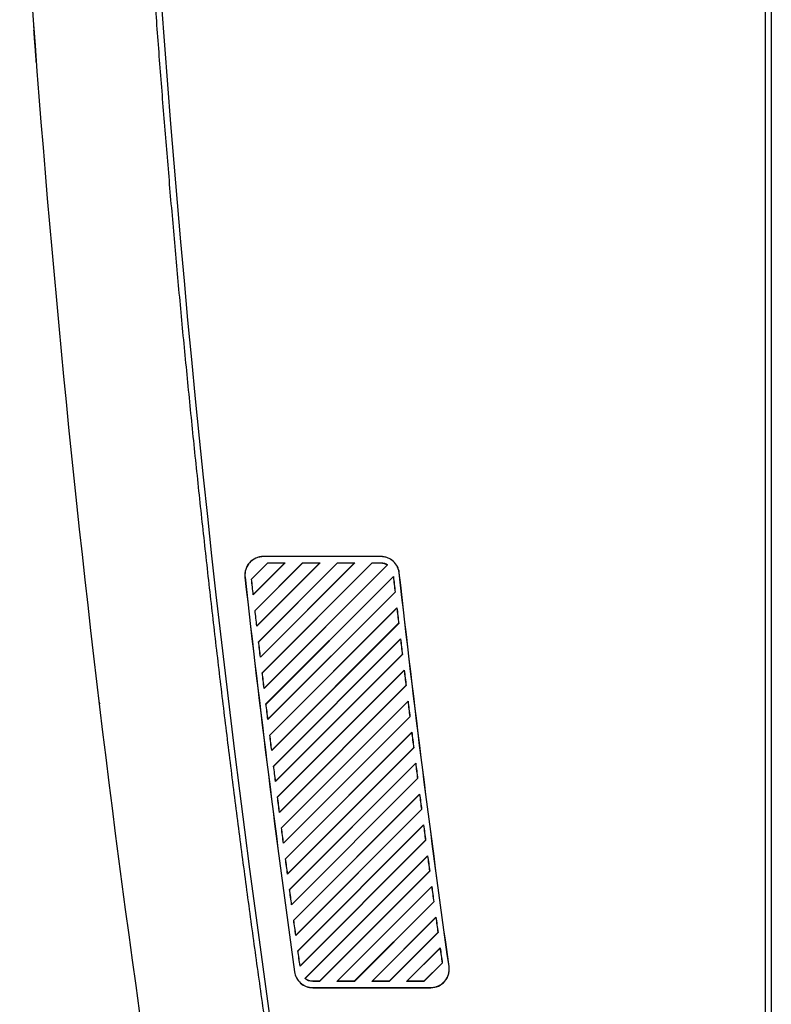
# Model space of a CAD drawing. Header units: millimetres. Extents: x 82 to 1002, y -172 to 1064.
# Tile 114 of 159: x 815 to 876, y 318 to 398. Entities that reach past the tile are written whole.
import ezdxf

# ---------------------------------------------------------------- set-up
doc = ezdxf.new("R2010")
doc.units = ezdxf.units.MM

msp = doc.modelspace()

# ---------------------------------------------------------------- linework, layer by layer
at = {"color": 7, "linetype": 'Continuous', "lineweight": 25}
for p, q in [((876.4, 606.778), (876.4, 282.278)), ((875.9, 456.528), (875.9, 281.787)), ((816.438, 397.857), (816.5, 397.014)), ((844.691, 354.278), (835.132, 354.278)), ((835.132, 354.27), (835.132, 354.278)), ((844.691, 354.27), (835.132, 354.27)), ((844.691, 354.27), (844.691, 354.278)), ((835.5, 353.77), (834.173, 352.442)), ((835.503, 353.762), (834.18, 352.44)), ((834.316, 351.171), (836.914, 353.77)), ((834.321, 351.188), (836.894, 353.761)), ((838.328, 353.77), (834.46, 349.901)), ((838.331, 353.761), (834.468, 349.899)), ((834.605, 348.633), (839.742, 353.77)), ((834.611, 348.649), (839.72, 353.76)), ((841.156, 353.77), (834.752, 347.365)), ((841.16, 353.76), (834.76, 347.362)), ((834.9, 346.099), (842.57, 353.77)), ((834.906, 346.116), (842.545, 353.76)), ((843.984, 353.77), (835.049, 344.834)), ((843.988, 353.759), (835.057, 344.831)), ((835.2, 343.57), (845.234, 353.606)), ((835.206, 343.587), (845.217, 353.605)), ((835.5, 353.77), (836.914, 353.77)), ((835.5, 353.77), (835.503, 353.762)), ((835.503, 353.762), (836.894, 353.761)), ((836.894, 353.761), (836.914, 353.77)), ((838.328, 353.77), (839.742, 353.77)), ((838.328, 353.77), (838.331, 353.761)), ((838.331, 353.761), (839.72, 353.76)), ((839.72, 353.76), (839.742, 353.77)), ((841.156, 353.77), (842.57, 353.77)), ((841.156, 353.77), (841.16, 353.76)), ((841.16, 353.76), (842.545, 353.76)), ((842.545, 353.76), (842.57, 353.77)), ((843.984, 353.77), (844.691, 353.77)), ((843.984, 353.77), (843.988, 353.759)), ((843.988, 353.759), (844.691, 353.759)), ((844.691, 353.759), (844.691, 353.77)), ((833.651, 352.613), (833.642, 352.612)), ((845.701, 352.659), (835.351, 342.308)), ((845.693, 352.635), (835.36, 342.305)), ((845.701, 352.659), (845.693, 352.635)), ((846.172, 352.945), (846.181, 352.946)), ((834.18, 352.44), (834.173, 352.442)), ((834.316, 351.171), (834.321, 351.188)), ((835.504, 341.046), (845.845, 351.389)), ((835.51, 341.063), (845.834, 351.393)), ((845.834, 351.393), (845.845, 351.389)), ((845.991, 350.12), (835.658, 339.786)), ((845.982, 350.096), (835.667, 339.783)), ((845.991, 350.12), (845.982, 350.096)), ((834.468, 349.899), (834.46, 349.901)), ((834.605, 348.633), (834.611, 348.649)), ((835.814, 338.527), (846.137, 348.853)), ((835.82, 338.545), (846.126, 348.857)), ((846.126, 348.857), (846.137, 348.853)), ((834.76, 347.362), (834.752, 347.365)), ((846.285, 347.586), (835.97, 337.27)), ((846.277, 347.562), (835.979, 337.267)), ((846.285, 347.586), (846.277, 347.562)), ((834.9, 346.099), (834.906, 346.116)), ((836.128, 336.013), (846.434, 346.321)), ((836.134, 336.031), (846.423, 346.325)), ((846.423, 346.325), (846.434, 346.321)), ((835.057, 344.831), (835.049, 344.834)), ((846.585, 345.057), (836.287, 334.758)), ((846.576, 345.033), (836.296, 334.755)), ((846.585, 345.057), (846.576, 345.033)), ((836.447, 333.504), (846.736, 343.795)), ((836.453, 333.522), (846.724, 343.799)), ((846.724, 343.799), (846.736, 343.795)), ((835.2, 343.57), (835.206, 343.587)), ((835.36, 342.305), (835.351, 342.308)), ((846.889, 342.533), (836.609, 332.251)), ((846.88, 342.509), (836.617, 332.248)), ((846.889, 342.533), (846.88, 342.509)), ((835.504, 341.046), (835.51, 341.063)), ((836.771, 331), (847.043, 341.273)), ((836.777, 331.017), (847.031, 341.277)), ((847.031, 341.277), (847.043, 341.273)), ((835.667, 339.783), (835.658, 339.786)), ((847.198, 340.014), (836.935, 329.749)), ((847.19, 339.989), (836.944, 329.746)), ((847.198, 340.014), (847.19, 339.989)), ((835.814, 338.527), (835.82, 338.545)), ((837.1, 328.5), (847.355, 338.756)), ((837.106, 328.518), (847.343, 338.76)), ((847.343, 338.76), (847.355, 338.756)), ((847.512, 337.5), (837.266, 327.252)), ((847.504, 337.475), (837.275, 327.249)), ((847.512, 337.5), (847.504, 337.475)), ((835.979, 337.267), (835.97, 337.27)), ((836.128, 336.013), (836.134, 336.031)), ((837.433, 326.005), (847.671, 336.245)), ((837.439, 326.023), (847.659, 336.249)), ((847.659, 336.249), (847.671, 336.245)), ((847.831, 334.991), (837.602, 324.759)), ((847.823, 334.966), (837.611, 324.756)), ((847.831, 334.991), (847.823, 334.966)), ((836.296, 334.755), (836.287, 334.758)), ((836.447, 333.504), (836.453, 333.522)), ((837.772, 323.515), (847.993, 333.738)), ((837.778, 323.533), (847.98, 333.742)), ((847.98, 333.742), (847.993, 333.738)), ((836.617, 332.248), (836.609, 332.251)), ((848.155, 332.486), (837.942, 322.272)), ((848.147, 332.461), (837.952, 322.269)), ((848.155, 332.486), (848.147, 332.461)), ((836.771, 331), (836.777, 331.017)), ((838.114, 321.029), (848.319, 331.236)), ((838.121, 321.048), (848.307, 331.24)), ((848.307, 331.24), (848.319, 331.236)), ((836.944, 329.746), (836.935, 329.749)), ((848.484, 329.986), (838.516, 320.017)), ((848.475, 329.961), (838.529, 320.017)), ((848.484, 329.986), (848.475, 329.961)), ((837.1, 328.5), (837.106, 328.518)), ((839.696, 319.796), (848.638, 328.743)), ((839.7, 319.787), (848.65, 328.738)), ((848.638, 328.743), (848.65, 328.738)), ((837.275, 327.249), (837.266, 327.252)), ((848.818, 327.492), (841.114, 319.787)), ((848.809, 327.466), (841.137, 319.797)), ((848.818, 327.492), (848.809, 327.466)), ((842.524, 319.797), (848.974, 326.25)), ((842.528, 319.787), (848.986, 326.246)), ((848.974, 326.25), (848.986, 326.246)), ((837.433, 326.005), (837.439, 326.023)), ((837.611, 324.756), (837.602, 324.759)), ((849.156, 325.002), (843.942, 319.787)), ((849.147, 324.976), (843.967, 319.797)), ((849.156, 325.002), (849.147, 324.976)), ((845.352, 319.798), (849.314, 323.763)), ((845.356, 319.787), (849.327, 323.758)), ((849.314, 323.763), (849.327, 323.758)), ((837.772, 323.515), (837.778, 323.533)), ((837.952, 322.269), (837.942, 322.272)), ((849.499, 322.516), (846.77, 319.787)), ((849.49, 322.49), (846.797, 319.798)), ((849.499, 322.516), (849.49, 322.49)), ((837.673, 320.572), (837.665, 320.571)), ((838.114, 321.029), (838.121, 321.048)), ((848.179, 319.799), (849.659, 321.28)), ((848.184, 319.787), (849.672, 321.275)), ((849.659, 321.28), (849.672, 321.275)), ((850.218, 320.986), (850.227, 320.987)), ((838.529, 320.017), (838.516, 320.017)), ((839.15, 319.796), (839.15, 319.787)), ((839.696, 319.796), (839.15, 319.796)), ((839.7, 319.787), (839.15, 319.787)), ((839.7, 319.787), (839.696, 319.796)), ((841.137, 319.797), (841.114, 319.787)), ((842.528, 319.787), (841.114, 319.787)), ((842.524, 319.797), (841.137, 319.797)), ((842.528, 319.787), (842.524, 319.797)), ((843.967, 319.797), (843.942, 319.787)), ((845.356, 319.787), (843.942, 319.787)), ((845.352, 319.798), (843.967, 319.797)), ((845.356, 319.787), (845.352, 319.798)), ((846.797, 319.798), (846.77, 319.787)), ((848.184, 319.787), (846.77, 319.787)), ((848.179, 319.799), (846.797, 319.798)), ((848.184, 319.787), (848.179, 319.799)), ((839.15, 319.287), (839.15, 319.278)), ((839.15, 319.287), (848.741, 319.287)), ((839.15, 319.278), (848.741, 319.278)), ((848.741, 319.287), (848.741, 319.278))]:
    msp.add_line(p, q, dxfattribs=at)
for centre, radius, start, end in [((2013.298, 484.45), 1189.5, 179.183493, 189.057041), ((822.27, 342.6), 0.5, 186.87718, 213.00532)]:
    msp.add_arc(centre, radius, start, end, dxfattribs=at)
for points in [[(815.343, 414.384), (817.962, 370.207), (823.027, 326.174), (830.508, 282.556)], [(844.691, 353.77), (844.879, 353.77), (845.072, 353.712), (845.234, 353.606)], [(845.217, 353.605), (845.223, 353.605), (845.229, 353.606), (845.234, 353.606)], [(833.642, 352.612), (834.838, 341.914), (836.179, 331.232), (837.665, 320.571)], [(833.651, 352.613), (834.846, 341.915), (836.187, 331.234), (837.673, 320.572)], [(845.693, 352.635), (845.74, 352.221), (845.787, 351.807), (845.834, 351.393)], [(845.701, 352.659), (845.749, 352.236), (845.797, 351.812), (845.845, 351.389)], [(850.218, 320.986), (848.723, 331.62), (847.375, 342.274), (846.172, 352.945)], [(850.227, 320.987), (848.732, 331.621), (847.383, 342.275), (846.181, 352.946)], [(834.316, 351.171), (834.268, 351.595), (834.22, 352.019), (834.173, 352.442)], [(834.321, 351.188), (834.274, 351.605), (834.227, 352.022), (834.18, 352.44)], [(845.982, 350.096), (846.03, 349.683), (846.078, 349.27), (846.126, 348.857)], [(845.991, 350.12), (846.039, 349.698), (846.088, 349.275), (846.137, 348.853)], [(834.605, 348.633), (834.557, 349.055), (834.508, 349.478), (834.46, 349.901)], [(834.611, 348.649), (834.563, 349.066), (834.515, 349.482), (834.468, 349.899)], [(834.9, 346.099), (834.851, 346.521), (834.801, 346.943), (834.752, 347.365)], [(834.906, 346.116), (834.857, 346.531), (834.809, 346.947), (834.76, 347.362)], [(846.277, 347.562), (846.325, 347.15), (846.374, 346.737), (846.423, 346.325)], [(846.285, 347.586), (846.335, 347.164), (846.384, 346.743), (846.434, 346.321)], [(835.2, 343.57), (835.149, 343.991), (835.099, 344.413), (835.049, 344.834)], [(835.206, 343.587), (835.156, 344.002), (835.107, 344.416), (835.057, 344.831)], [(846.576, 345.033), (846.625, 344.621), (846.675, 344.21), (846.724, 343.799)], [(846.585, 345.057), (846.635, 344.636), (846.685, 344.215), (846.736, 343.795)], [(835.504, 341.046), (835.453, 341.467), (835.402, 341.887), (835.351, 342.308)], [(835.51, 341.063), (835.46, 341.477), (835.41, 341.891), (835.36, 342.305)], [(846.88, 342.509), (846.93, 342.098), (846.981, 341.688), (847.031, 341.277)], [(846.889, 342.533), (846.94, 342.113), (846.991, 341.693), (847.043, 341.273)], [(835.814, 338.527), (835.762, 338.947), (835.71, 339.367), (835.658, 339.786)], [(835.82, 338.545), (835.768, 338.957), (835.718, 339.37), (835.667, 339.783)], [(847.19, 339.989), (847.24, 339.58), (847.291, 339.17), (847.343, 338.76)], [(847.198, 340.014), (847.25, 339.595), (847.302, 339.176), (847.355, 338.756)], [(847.504, 337.475), (847.555, 337.066), (847.607, 336.657), (847.659, 336.249)], [(847.512, 337.5), (847.565, 337.081), (847.618, 336.663), (847.671, 336.245)], [(836.128, 336.013), (836.075, 336.432), (836.023, 336.851), (835.97, 337.27)], [(836.134, 336.031), (836.082, 336.443), (836.03, 336.855), (835.979, 337.267)], [(847.823, 334.966), (847.875, 334.558), (847.928, 334.15), (847.98, 333.742)], [(847.831, 334.991), (847.885, 334.573), (847.939, 334.155), (847.993, 333.738)], [(836.447, 333.504), (836.394, 333.922), (836.34, 334.34), (836.287, 334.758)], [(836.453, 333.522), (836.4, 333.933), (836.348, 334.344), (836.296, 334.755)], [(836.771, 331), (836.717, 331.417), (836.663, 331.834), (836.609, 332.251)], [(836.777, 331.017), (836.724, 331.428), (836.67, 331.838), (836.617, 332.248)], [(848.147, 332.461), (848.2, 332.054), (848.253, 331.647), (848.307, 331.24)], [(848.155, 332.486), (848.21, 332.069), (848.264, 331.652), (848.319, 331.236)], [(837.1, 328.5), (837.045, 328.916), (836.99, 329.333), (836.935, 329.749)], [(837.106, 328.518), (837.052, 328.927), (836.998, 329.337), (836.944, 329.746)], [(848.475, 329.961), (848.529, 329.555), (848.583, 329.149), (848.638, 328.743)], [(848.484, 329.986), (848.539, 329.57), (848.595, 329.154), (848.65, 328.738)], [(837.433, 326.005), (837.377, 326.421), (837.322, 326.836), (837.266, 327.252)], [(837.439, 326.023), (837.384, 326.432), (837.33, 326.84), (837.275, 327.249)], [(848.809, 327.466), (848.864, 327.061), (848.918, 326.656), (848.974, 326.25)], [(848.818, 327.492), (848.874, 327.076), (848.93, 326.661), (848.986, 326.246)], [(837.772, 323.515), (837.715, 323.93), (837.658, 324.345), (837.602, 324.759)], [(837.778, 323.533), (837.722, 323.941), (837.666, 324.349), (837.611, 324.756)], [(849.147, 324.976), (849.203, 324.571), (849.258, 324.167), (849.314, 323.763)], [(849.156, 325.002), (849.213, 324.587), (849.27, 324.173), (849.327, 323.758)], [(838.114, 321.029), (838.057, 321.444), (838, 321.858), (837.942, 322.272)], [(838.121, 321.048), (838.064, 321.455), (838.008, 321.862), (837.952, 322.269)], [(849.49, 322.49), (849.547, 322.087), (849.603, 321.683), (849.659, 321.28)], [(849.499, 322.516), (849.557, 322.103), (849.614, 321.689), (849.672, 321.275)], [(839.15, 319.787), (838.926, 319.787), (838.693, 319.869), (838.516, 320.017)]]:
    msp.add_open_spline(points, degree=3, dxfattribs=at)
for points, knots in [([(838.287, 296.759), (838.153, 297.595), (837.886, 299.266), (837.492, 301.773), (837.103, 304.281), (836.719, 306.789), (836.341, 309.298), (835.968, 311.808), (835.601, 314.319), (835.239, 316.829), (834.882, 319.341), (834.531, 321.853), (834.185, 324.366), (833.845, 326.879), (833.51, 329.392), (833.18, 331.906), (832.855, 334.421), (832.536, 336.936), (832.223, 339.452), (831.915, 341.968), (831.612, 344.485), (831.314, 347.001), (831.022, 349.519), (830.736, 352.037), (830.454, 354.555), (830.179, 357.074), (829.908, 359.593), (829.643, 362.112), (829.383, 364.632), (829.129, 367.152), (828.88, 369.672), (828.636, 372.193), (828.398, 374.714), (828.165, 377.236), (827.938, 379.757), (827.716, 382.279), (827.499, 384.802), (827.288, 387.324), (827.082, 389.847), (826.881, 392.37), (826.686, 394.893), (826.496, 397.416), (826.312, 399.94), (826.133, 402.464), (825.959, 404.988), (825.791, 407.512), (825.628, 410.036), (825.524, 411.719), (825.472, 412.561)], [0, 0, 0, 0, 0.021777, 0.043553, 0.065327, 0.087099, 0.10887, 0.130638, 0.152406, 0.174171, 0.195935, 0.217697, 0.239457, 0.261216, 0.282973, 0.304728, 0.326482, 0.348233, 0.369984, 0.391732, 0.413479, 0.435224, 0.456967, 0.478709, 0.500449, 0.522187, 0.543924, 0.565659, 0.587392, 0.609123, 0.630853, 0.652581, 0.674308, 0.696032, 0.717755, 0.739477, 0.761196, 0.782914, 0.80463, 0.826345, 0.848058, 0.869769, 0.891478, 0.913186, 0.934892, 0.956596, 0.978299, 1, 1, 1, 1]), ([(816.694, 394.417), (816.694, 394.417), (816.693, 394.434), (816.689, 394.483), (816.688, 394.503), (816.684, 394.552), (816.682, 394.58), (816.675, 394.677), (816.669, 394.756), (816.654, 394.942), (816.646, 395.051), (816.628, 395.289), (816.619, 395.419), (816.597, 395.7), (816.586, 395.852), (816.563, 396.165), (816.551, 396.328), (816.525, 396.666), (816.513, 396.839), (816.5, 397.014)], [0, 0, 0, 0, 0.125, 0.125, 0.1875, 0.1875, 0.25, 0.25, 0.375, 0.375, 0.5, 0.5, 0.625, 0.625, 0.75, 0.75, 0.875, 0.875, 1, 1, 1, 1]), ([(835.132, 354.278), (834.922, 354.278), (834.712, 354.233), (834.328, 354.062), (834.155, 353.935), (833.874, 353.622), (833.768, 353.435), (833.64, 353.034), (833.619, 352.821), (833.642, 352.612)], [4.712389, 4.712389, 4.712389, 4.712389, 5.132917, 5.132917, 5.553445, 5.553445, 5.973972, 5.973972, 6.3945, 6.3945, 6.3945, 6.3945]), ([(835.132, 354.27), (835.027, 354.27), (834.923, 354.258), (834.72, 354.215), (834.619, 354.182), (834.428, 354.097), (834.338, 354.045), (834.169, 353.921), (834.09, 353.85), (833.952, 353.695), (833.89, 353.609), (833.786, 353.427), (833.744, 353.332), (833.68, 353.133), (833.659, 353.029), (833.638, 352.822), (833.639, 352.717), (833.651, 352.613)], [0, 0, 0, 0, 0.125, 0.125, 0.25, 0.25, 0.375, 0.375, 0.5, 0.5, 0.625, 0.625, 0.75, 0.75, 0.875, 0.875, 1, 1, 1, 1]), ([(846.181, 352.946), (846.161, 353.127), (846.107, 353.305), (845.939, 353.629), (845.826, 353.775), (845.554, 354.018), (845.396, 354.115), (845.055, 354.245), (844.873, 354.278), (844.691, 354.278)], [3.253811, 3.253811, 3.253811, 3.253811, 3.618455, 3.618455, 3.9831, 3.9831, 4.347744, 4.347744, 4.712389, 4.712389, 4.712389, 4.712389]), ([(846.172, 352.945), (846.162, 353.036), (846.144, 353.125), (846.091, 353.297), (846.057, 353.382), (845.973, 353.544), (845.925, 353.62), (845.814, 353.762), (845.752, 353.83), (845.617, 353.951), (845.544, 354.004), (845.39, 354.098), (845.307, 354.139), (845.138, 354.204), (845.052, 354.228), (844.874, 354.261), (844.782, 354.27), (844.691, 354.27)], [0, 0, 0, 0, 0.125, 0.125, 0.25, 0.25, 0.375, 0.375, 0.5, 0.5, 0.625, 0.625, 0.75, 0.75, 0.875, 0.875, 1, 1, 1, 1]), ([(844.691, 353.759), (844.784, 353.759), (844.875, 353.745), (845.053, 353.693), (845.138, 353.654), (845.217, 353.605)], [0, 0, 0, 0, 0.5, 0.5, 1, 1, 1, 1]), ([(837.665, 320.571), (837.689, 320.394), (837.746, 320.221), (837.917, 319.906), (838.031, 319.764), (838.301, 319.529), (838.457, 319.436), (838.792, 319.311), (838.971, 319.278), (839.15, 319.278)], [0.138525, 0.138525, 0.138525, 0.138525, 0.496593, 0.496593, 0.854661, 0.854661, 1.212728, 1.212728, 1.570796, 1.570796, 1.570796, 1.570796]), ([(837.673, 320.572), (837.698, 320.394), (837.754, 320.225), (837.882, 319.989), (837.931, 319.915), (838.042, 319.777), (838.104, 319.712), (838.239, 319.595), (838.31, 319.543), (838.463, 319.452), (838.544, 319.413), (838.711, 319.35), (838.796, 319.327), (838.971, 319.295), (839.06, 319.287), (839.15, 319.287)], [0, 0, 0, 0, 0.25, 0.25, 0.375, 0.375, 0.5, 0.5, 0.625, 0.625, 0.75, 0.75, 0.875, 0.875, 1, 1, 1, 1]), ([(848.741, 319.278), (848.955, 319.278), (849.169, 319.325), (849.558, 319.502), (849.733, 319.633), (850.013, 319.956), (850.119, 320.147), (850.24, 320.557), (850.256, 320.775), (850.227, 320.987)], [1.570796, 1.570796, 1.570796, 1.570796, 1.998408, 1.998408, 2.42602, 2.42602, 2.853632, 2.853632, 3.281244, 3.281244, 3.281244, 3.281244]), ([(848.741, 319.287), (848.849, 319.287), (848.954, 319.299), (849.161, 319.344), (849.264, 319.378), (849.457, 319.466), (849.548, 319.52), (849.719, 319.647), (849.797, 319.72), (849.936, 319.88), (849.998, 319.968), (850.1, 320.155), (850.141, 320.253), (850.201, 320.457), (850.22, 320.563), (850.236, 320.774), (850.233, 320.88), (850.218, 320.986)], [0, 0, 0, 0, 0.125, 0.125, 0.25, 0.25, 0.375, 0.375, 0.5, 0.5, 0.625, 0.625, 0.75, 0.75, 0.875, 0.875, 1, 1, 1, 1]), ([(839.15, 319.796), (839.037, 319.796), (838.927, 319.816), (838.714, 319.892), (838.617, 319.946), (838.529, 320.017)], [0, 0, 0, 0, 0.5, 0.5, 1, 1, 1, 1])]:
    msp.add_open_spline(points, degree=3, knots=knots, dxfattribs=at)

doc.saveas('drawing.dxf')
